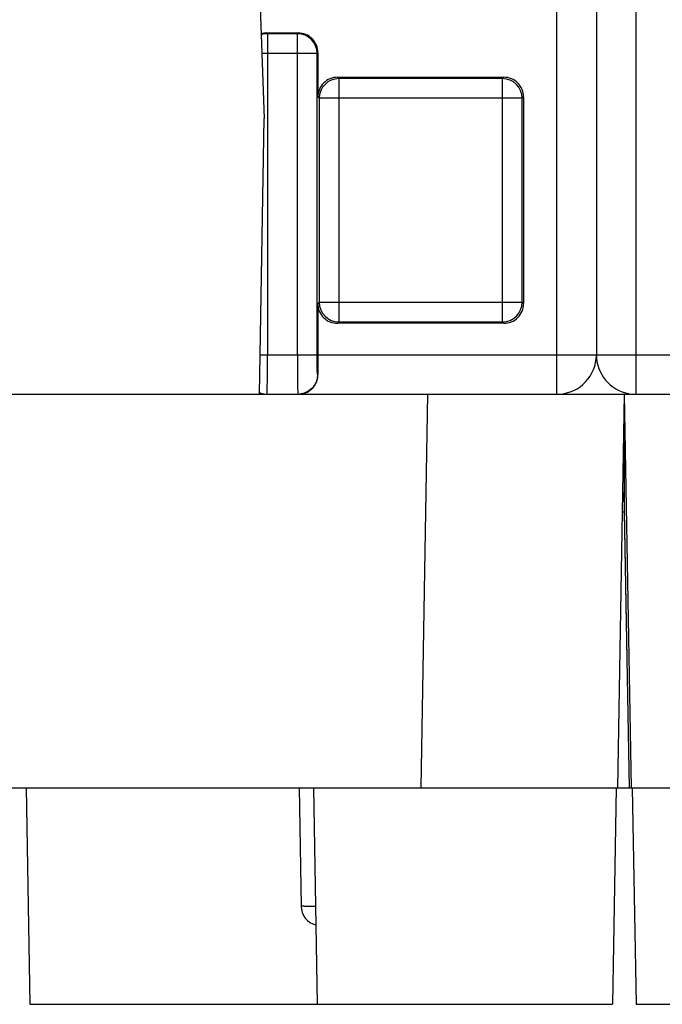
# Model space of a CAD drawing. Header units: millimetres. Extents: x 0 to 841, y 0 to 594.
# Tile 224 of 237: x 669 to 685, y 438 to 463. Entities that reach past the tile are written whole.
import ezdxf

# ---------------------------------------------------------------- set-up
doc = ezdxf.new("R2010")
doc.units = ezdxf.units.MM
doc.header["$LTSCALE"] = 46.255
doc.layers.get('0').update_dxf_attribs({"linetype": 'CONTINUOUS'})

msp = doc.modelspace()

# ---------------------------------------------------------------- linework, layer by layer
at = {"color": 9, "linetype": 'CONTINUOUS'}
for p, q in [((682.80941, 453.39835), (682.80941, 530.89595)), ((684.80941, 530.89595), (684.80941, 453.39835)), ((675.451, 462.55229), (675.43334, 462.56989)), ((675.45095, 462.55229), (675.45095, 462.05236)), ((676.21578, 462.55229), (675.451, 462.55229)), ((676.21578, 462.55229), (676.23338, 462.56989)), ((676.2158, 454.39595), (676.2158, 462.55229)), ((675.45095, 462.05236), (675.31075, 462.05234)), ((676.71573, 462.05236), (675.45153, 462.05236)), ((675.45153, 462.05236), (675.45153, 454.39595)), ((676.73334, 462.06997), (676.71573, 462.05236)), ((676.71573, 454.39595), (676.71573, 462.05236)), ((677.26838, 461.41074), (677.23326, 461.44579)), ((681.42456, 461.41074), (681.45962, 461.44579)), ((677.26832, 461.41074), (677.26832, 455.23101)), ((681.42456, 461.41074), (677.26838, 461.41074)), ((681.42459, 455.23101), (681.42459, 461.41074)), ((676.73334, 460.94587), (676.7684, 460.91081)), ((681.95957, 460.94587), (681.92451, 460.91081)), ((681.92451, 460.91081), (676.7684, 460.91081)), ((676.7684, 460.91081), (676.7684, 455.73094)), ((681.92451, 455.73094), (681.92451, 460.91081)), ((676.73334, 455.69588), (676.7684, 455.73094)), ((676.7684, 455.73094), (681.92451, 455.73094)), ((681.95957, 455.69588), (681.92451, 455.73094)), ((677.26835, 455.23101), (677.23329, 455.19595)), ((677.26835, 455.23101), (681.42453, 455.23101)), ((681.42453, 455.23101), (681.45965, 455.19595)), ((675.26374, 454.39593), (676.71573, 454.39595)), ((676.73334, 454.39595), (691.38549, 454.39595)), ((676.73567, 453.89595), (676.72446, 453.89595)), ((679.35472, 443.39835), (679.52927, 453.39835)), ((684.64942, 443.39836), (684.51851, 450.89835)), ((676.67478, 440.38607), (676.59969, 440.38601))]:
    msp.add_line(p, q, dxfattribs=at)
at = {"color": 7, "linetype": 'CONTINUOUS'}
for p, q in [((683.80941, 530.89595), (683.80941, 454.39595)), ((675.26026, 463.49835), (675.36851, 460.39835)), ((675.43334, 462.56989), (676.23338, 462.56989)), ((676.73334, 462.06997), (676.73334, 460.94587)), ((677.23326, 461.44579), (681.45962, 461.44579)), ((681.95957, 460.94587), (681.95957, 455.69588)), ((675.24633, 453.39835), (675.36851, 460.39835)), ((676.73334, 455.69588), (676.73334, 454.39595)), ((681.45965, 455.19595), (677.23329, 455.19595)), ((663.07588, 453.39835), (700.25177, 453.39835)), ((684.51851, 453.39835), (684.34396, 443.39835)), ((684.51851, 453.39835), (684.69306, 443.39835)), ((684.51851, 452.89835), (684.51851, 450.39835)), ((684.51851, 450.39835), (684.46615, 450.39835)), ((684.51851, 450.39835), (684.6407, 443.39834)), ((633.99287, 443.39835), (684.64089, 443.39835)), ((669.32251, 443.39835), (669.41851, 437.89835)), ((676.25428, 443.39835), (676.3068, 440.38962)), ((676.62251, 443.39835), (676.71851, 437.89835)), ((684.31452, 443.39835), (684.21851, 437.89835)), ((684.64835, 443.39835), (684.68541, 443.39835)), ((684.69287, 443.39835), (706.11417, 443.39835)), ((684.72251, 443.39835), (684.81851, 437.89835)), ((669.41851, 437.89835), (684.21851, 437.89835)), ((684.81851, 437.89835), (692.31851, 437.89835))]:
    msp.add_line(p, q, dxfattribs=at)
for centre, radius, start, end in [((675.43372, 462.06713), 0.50276, 90.041996, 106.219388), ((676.23347, 462.07007), 0.49982, 44.996688, 90.006925), ((725.42178, 454.37367), 48.68845, 179.97378, 180.562175), ((682.80941, 454.39595), 1, 273.14402, 360), ((684.80941, 454.39595), 1, 180, 260.004507), ((676.23963, 453.88732), 0.4954, 315.873775, 336.382614), ((676.24878, 453.87753), 0.4819, 285.58005, 301.045763), ((676.24618, 453.88165), 0.48677, 301.058469, 306.026169), ((676.24672, 453.88085), 0.4858, 306.030051, 310.956364), ((676.24568, 453.88199), 0.48734, 310.961209, 315.828119), ((676.80672, 440.39835), 0.5, 180.999999, 255.707998)]:
    msp.add_arc(centre, radius, start, end, dxfattribs=at)
at = {"color": 9, "linetype": 'CONTINUOUS'}
for centre, radius, start, end in [((675.45163, 462.04892), 0.50336, 90.07379, 108.243044), ((676.21567, 462.0523), 0.49999, 0.016403, 89.988421), ((677.26846, 460.91075), 0.49999, 90.011579, 179.983597), ((681.42445, 460.91075), 0.49999, 0.016403, 89.988421), ((677.26846, 455.731), 0.49999, 180.016403, 269.988421), ((681.42445, 455.731), 0.49999, 270.011579, 359.983597), ((601.82517, 454.28772), 73.62687, 359.5339588, 0.0842282), ((769.74614, 454.38047), 93.53034, 179.9905153, 180.4236836)]:
    msp.add_arc(centre, radius, start, end, dxfattribs=at)
at = {"color": 7, "linetype": 'CONTINUOUS'}
for centre, major_axis, start_param, end_param in [((676.23326, 462.06981), (0.35366, 0.35366), -0.78524587, 0), ((677.23341, 460.94572), (0.35366, -0.35366), 3.14159265, 3.92683852), ((681.4595, 460.94572), (-0.35366, -0.35366), 2.35634678, 3.14159265), ((681.4595, 455.69603), (-0.35366, 0.35366), 3.14159265, 3.92683852)]:
    msp.add_ellipse(centre, major_axis=major_axis, ratio=0.99969546, start_param=start_param, end_param=end_param, dxfattribs=at)
for points, knots in [([(677.23326, 461.44579), (677.16814, 461.4458), (677.03575, 461.42271), (676.9258, 461.34543), (676.87975, 461.29938)], [0, 0, 0, 0, 0.50000104, 1, 1, 1, 1]), ([(681.81316, 461.29938), (681.76711, 461.34543), (681.65716, 461.42271), (681.52477, 461.4458), (681.45965, 461.44579)], [0, 0, 0, 0, 0.49999896, 1, 1, 1, 1]), ([(676.73334, 455.69588), (676.73334, 455.63076), (676.75642, 455.49836), (676.8337, 455.38842), (676.87975, 455.34237)], [0, 0, 0, 0, 0.50000071, 1, 1, 1, 1]), ([(676.87975, 455.34237), (676.9258, 455.29632), (677.03575, 455.21904), (677.16814, 455.19595), (677.23326, 455.19595)], [0, 0, 0, 0, 0.49999896, 1, 1, 1, 1]), ([(681.45965, 455.19595), (681.52477, 455.19595), (681.65716, 455.21904), (681.76711, 455.29632), (681.81316, 455.34237)], [0, 0, 0, 0, 0.50000104, 1, 1, 1, 1]), ([(676.69353, 453.68885), (676.70022, 453.70412), (676.72522, 453.77032), (676.73622, 453.84189), (676.73567, 453.89595)], [0, 0, 0, 0, 0.23567098, 1, 1, 1, 1])]:
    msp.add_open_spline(points, degree=3, knots=knots, dxfattribs=at)
at = {"color": 9, "linetype": 'CONTINUOUS'}
for points, knots in [([(676.72446, 453.89595), (676.7236, 453.89595), (676.7237, 453.9009), (676.72232, 453.90651), (676.72191, 453.91928), (676.72052, 453.94365), (676.71944, 453.98569), (676.71811, 454.0469), (676.7171, 454.12174), (676.71602, 454.23955), (676.71573, 454.33217), (676.71573, 454.39595)], [0, 0, 0, 0, 0.00512822, 0.01962532, 0.04347161, 0.07651914, 0.16907057, 0.29336803, 0.44471305, 0.61750565, 1, 1, 1, 1]), ([(675.44394, 453.39746), (675.44534, 453.4064), (675.44548, 453.43532), (675.44884, 453.53228), (675.44902, 453.62048), (675.44961, 453.68885)], [0, 0, 0, 0, 0.09320603, 0.29626085, 1, 1, 1, 1]), ([(676.21836, 453.68885), (676.21896, 453.62023), (676.21915, 453.53184), (676.22249, 453.43489), (676.22266, 453.40622), (676.22405, 453.39746)], [0, 0, 0, 0, 0.70630244, 0.90872895, 1, 1, 1, 1]), ([(676.72446, 453.89595), (676.72446, 453.86329), (676.71139, 453.73417), (676.64642, 453.6108), (676.57803, 453.5424)], [0, 0, 0, 0, 0.25244224, 1, 1, 1, 1]), ([(676.59969, 440.38601), (676.5584, 440.38601), (676.50029, 440.38605), (676.42852, 440.38656), (676.38634, 440.38673), (676.35441, 440.38779), (676.32774, 440.38702), (676.31787, 440.38999), (676.30639, 440.38805), (676.30684, 440.38963)], [0, 0, 0, 0, 0.42282197, 0.59417859, 0.73708127, 0.85035187, 0.93282147, 0.98319915, 1, 1, 1, 1])]:
    msp.add_open_spline(points, degree=3, knots=knots, dxfattribs=at)
at = {"color": 7, "linetype": 'CONTINUOUS'}
for points in [[(675.24674, 453.43098), (675.29204, 453.4127), (675.34078, 453.40174), (675.38946, 453.39778)], [(675.24705, 453.4368), (675.29426, 453.41662), (675.34509, 453.40337), (675.39618, 453.39833)], [(676.42005, 453.43637), (676.37304, 453.41638), (676.32245, 453.40326), (676.27162, 453.39827)]]:
    msp.add_open_spline(points, degree=3, dxfattribs=at)
at = {"color": 9, "linetype": 'CONTINUOUS'}
msp.add_open_spline([(676.57803, 453.5424), (676.53319, 453.49755), (676.47841, 453.46119), (676.42005, 453.43637)], degree=3, dxfattribs=at)

doc.saveas('drawing.dxf')
